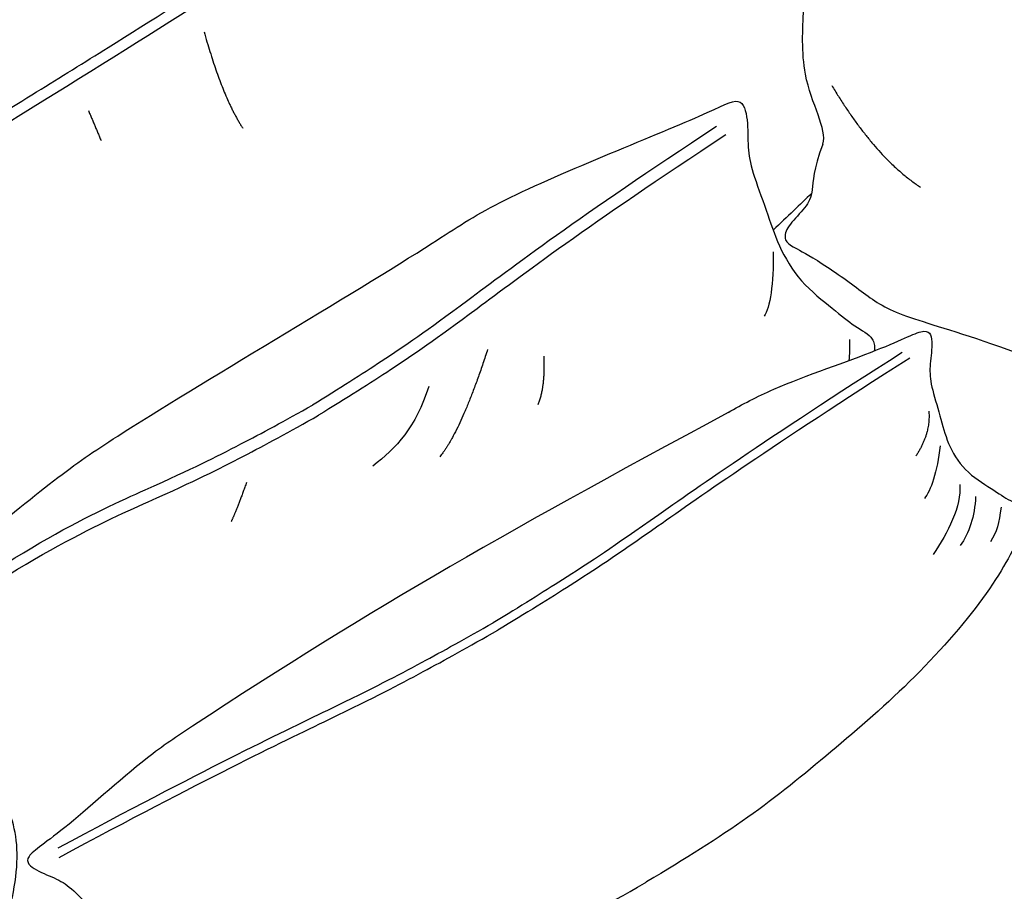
# Model space of a CAD drawing. Header units: millimetres. Extents: x 1225 to 3243, y -459 to 536.
# Tile 7 of 26: x 1533 to 1982, y -126 to 271. Entities that reach past the tile are written whole.
import ezdxf

# ---------------------------------------------------------------- set-up
doc = ezdxf.new("R2010")
doc.units = ezdxf.units.MM
doc.header["$MEASUREMENT"] = 0
doc.layers.add('Swipe - Sofa 2 seater', color=18, linetype='Continuous', true_color=0x000000)

msp = doc.modelspace()

# ---------------------------------------------------------------- linework, layer by layer
at = {"layer": 'Swipe - Sofa 2 seater'}
for points, knots in [([(1490.26, -43.8), (1368.45, -65.89), (1367.65, -39.12), (1389.71, -16.55), (1362.37, 11.33), (1343.67, 38.23), (1318.57, 67.11), (1306.42, 73.28), (1286.7, 78.06), (1305.09, 100.64), (1364.82, 176.23), (1464.1, 271.85), (1665.37, 403.76), (1791.17, 455.65), (1884.19, 480.18), (1919.28, 484.4), (1913.16, 467.08), (1913.6, 457.33), (1918.6, 442.14), (1930.63, 425.1), (1950.17, 398.43), (1955.18, 382.38), (1960.84, 377.96)], [1.282662, 1.282662, 1.282662, 1.282662, 2.723752, 7.781743, 37.324996, 76.472112, 154.766344, 193.91346, 233.060576, 272.207692, 311.354808, 349.726714, 353.365441, 391.737348, 430.884463, 470.031579, 509.178695, 548.325811, 587.472927, 626.620043, 665.767159, 684.136707, 684.136707, 684.136707, 684.136707]), ([(1309.91, 89.72), (1426.86, 162.63), (1568.71, 248.73), (1703.67, 335.41), (1826.02, 419.51), (1889.83, 468.81)], [5.214956, 5.214956, 5.214956, 5.214956, 235.259, 470.518, 702.834288, 702.834288, 702.834288, 702.834288]), ([(1313.81, 98.05), (1330.11, 108.2), (1364.55, 129.61), (1414.63, 160.59), (1461.97, 189.74), (1503.14, 215.04), (1539.57, 237.49), (1582.3, 264.02), (1622.46, 289.42), (1661.22, 314.54), (1690.23, 333.63), (1720.26, 353.66), (1763.25, 382.73), (1817.45, 420.63), (1860.4, 452.5), (1881.18, 468.46)], [17.176153, 17.176153, 17.176153, 17.176153, 74.79263, 138.821754, 193.834382, 241.577172, 283.79665, 322.204937, 392.472877, 426.356319, 460.752628, 496.662174, 534.644214, 616.445663, 695.06224, 695.06224, 695.06224, 695.06224]), ([(1899.21, 214.41), (1901.26, 221.06), (1888.54, 240.92), (1890.59, 277.75), (1891.38, 298.6), (1887.3, 314.05), (1882.35, 322.44), (1859.16, 339.76), (1888.77, 355.49), (1971.37, 388.82), (2126.86, 394.14), (2372.5, 397.95), (2540.47, 368.2), (2647.82, 324.24), (2604, 314.86), (2599.88, 299.41), (2600.62, 278.56), (2588.03, 250.86), (2588.57, 219.34), (2580.34, 205.59), (2579.49, 203.97)], [-17.310701, -17.310701, -17.310701, -17.310701, 37.324996, 76.472112, 115.619228, 154.766344, 193.91346, 233.060576, 272.207692, 311.354808, 349.726714, 353.365441, 391.737348, 470.031579, 548.325811, 587.472927, 626.620043, 665.767159, 695.310412, 697.970774, 697.970774, 697.970774, 697.970774]), ([(1561.99, -130.35), (1524.36, -147.59), (1531, -127.67), (1533.7, -99.39), (1521.65, -75.78), (1511.1, -65.97), (1491.72, -44.96), (1477.69, -31.46), (1472.15, -27.25), (1456.83, -23.54), (1476.84, 2.19), (1543.94, 58.65), (1590.65, 90.79), (1708.19, 159.74), (1754.46, 191.75), (1844.34, 226.55), (1862.2, 237.02), (1865.15, 225.69), (1864.83, 212.47), (1866.56, 202.61), (1873.67, 183.79), (1878.57, 168.2), (1888.49, 151.3), (1904.53, 138.85), (1913.7, 130.89), (1921.95, 127.02), (1922.91, 122.51), (1922.7, 120.08)], [-332.498189, -332.498189, -332.498189, -332.498189, -321.753199, -295.388385, -269.023571, -242.658757, -216.293943, -189.929129, -163.564315, -137.1995, -110.834686, -58.105058, -31.740244, 52.729628, 79.094442, 131.824071, 158.188885, 184.553699, 210.918513, 237.283327, 263.648141, 290.012956, 316.37777, 342.742584, 369.107398, 395.472212, 410.113199, 410.113199, 410.113199, 410.113199]), ([(1850.66, 222.35), (1787.78, 181.07), (1726.1, 134.36), (1702.66, 118.19), (1678.64, 102.84), (1666.42, 95.41)], [0, 0, 0, 0, 74.882467, 149.764933, 207.250362, 207.250362, 207.250362, 207.250362]), ([(1854.89, 218.57), (1792, 177.28), (1730.32, 130.58), (1706.63, 114.23), (1682.03, 98.53), (1669.16, 90.73)], [0, 0, 0, 0, 74.882467, 149.764933, 209.560969, 209.560969, 209.560969, 209.560969]), ([(1856.02, 92.04), (1862.42, 95.79), (1881.15, 105.53), (1930.06, 121.82), (1947.92, 132.3), (1949.44, 123.38), (1947.71, 112.58), (1948.25, 104.73), (1952.86, 90.16), (1955.75, 78), (1963.19, 65.31), (1976.85, 56.91), (1984.56, 51.41), (1993.14, 48.77), (1991.7, 40.68), (1977.1, 11.43), (1941.83, -29.53), (1902.17, -63.46), (1866.5, -92.71), (1836.36, -111.55), (1818.49, -122.17), (1818.34, -122.26)], [91.223953, 91.223953, 91.223953, 91.223953, 105.459257, 131.824071, 158.188885, 184.553699, 210.918513, 237.283327, 263.648141, 290.012956, 316.37777, 342.742584, 369.107398, 395.472212, 421.837026, 448.20184, 474.566655, 500.931469, 527.296283, 553.661097, 553.875775, 553.875775, 553.875775, 553.875775]), ([(1935.36, 119.36), (1871.96, 78.95), (1809.05, 34.36), (1785.33, 18.67), (1761.16, 3.57), (1748.9, -3.81)], [0, 0, 0, 0, 74.882467, 149.764933, 207.250362, 207.250362, 207.250362, 207.250362]), ([(1938.85, 116.83), (1875.45, 76.42), (1812.54, 31.83), (1788.56, 15.96), (1763.8, 0.52), (1750.91, -7.23)], [0, 0, 0, 0, 74.882467, 149.764933, 209.560969, 209.560969, 209.560969, 209.560969]), ([(1474.66, -13.73), (1532.47, 31.22), (1603.31, 62.3), (1628.86, 74.87), (1653.97, 88.36), (1666.42, 95.41)], [0, 0, 0, 0, 74.882467, 149.764933, 207.250362, 207.250362, 207.250362, 207.250362]), ([(1475.56, -17.77), (1533.71, 25.68), (1604.55, 56.76), (1630.38, 69.47), (1656.08, 83.3), (1669.16, 90.73)], [0, 0, 0, 0, 74.882467, 149.764933, 209.560969, 209.560969, 209.560969, 209.560969]), ([(1550.45, -106.53), (1616.65, -70.88), (1686.25, -37.7), (1711.52, -24.65), (1736.48, -10.91), (1748.9, -3.81)], [0, 0, 0, 0, 74.882467, 149.764933, 207.250362, 207.250362, 207.250362, 207.250362]), ([(1550.95, -110.81), (1617.15, -75.16), (1686.76, -41.99), (1712.3, -28.79), (1737.86, -14.71), (1750.91, -7.23)], [0, 0, 0, 0, 74.882467, 149.764933, 209.560969, 209.560969, 209.560969, 209.560969]), ([(3061.94, -178.4), (3062.08, -182.51), (3062.19, -189.49), (3061.92, -202.7), (3060.85, -217.94), (3058.02, -236.26), (3052.43, -259.75), (3042.29, -287.8), (3027.84, -313.57), (3015.23, -330.3), (3006.62, -340.14), (2996.09, -350.83), (2983.91, -360.93), (2968.12, -371.53), (2951.8, -380.48), (2931.88, -388.99), (2913.67, -395.08), (2897.65, -399.52), (2879.02, -404.03), (2855.8, -408.69), (2827, -413.42), (2790.55, -418.41), (2744.57, -423.47), (2690.72, -428.49), (2636.73, -432.66), (2584.55, -436.11), (2534.59, -439.17), (2494.21, -441.42), (2462.97, -442.99), (2433.69, -444.34), (2396.26, -445.75), (2358.33, -446.59), (2324.09, -447.04), (2285.29, -447.36), (2234.12, -447.49), (2182.95, -447.36), (2144.14, -447.04), (2109.9, -446.59), (2071.98, -445.75), (2034.55, -444.34), (2005.27, -442.99), (1974.03, -441.42), (1933.65, -439.17), (1883.69, -436.11), (1831.51, -432.66), (1777.52, -428.5), (1723.67, -423.47), (1677.69, -418.41), (1641.24, -413.42), (1612.44, -408.69), (1589.22, -404.03), (1570.59, -399.52), (1554.57, -395.08), (1536.36, -388.99), (1516.44, -380.48), (1500.12, -371.53), (1487.37, -362.97), (1477.98, -355.67), (1469.27, -347.9), (1461.61, -340.14), (1453.01, -330.3), (1440.4, -313.57), (1425.95, -287.8), (1415.81, -259.75), (1410.22, -236.26), (1407.39, -217.94), (1406.31, -202.7), (1405.2, -147.02), (1416.9, -97.49), (1419.79, -55.57)], [0, 0, 0, 0, 12.328983, 20.940176, 39.632056, 58.129458, 76.492245, 112.028996, 147.326651, 164.813124, 174.800329, 186.523699, 209.804231, 222.18841, 243.537396, 265.559086, 287.111479, 301.100668, 315.435678, 344.603284, 372.133865, 402.98868, 454.963726, 510.888737, 565.236362, 617.41374, 667.7735, 715.379287, 738.745116, 761.628277, 803.312864, 851.08955, 875.44044, 906.041369, 967.500102, 1028.958835, 1059.559764, 1083.910655, 1131.68734, 1173.371928, 1196.255088, 1219.620917, 1267.226704, 1317.586464, 1369.763842, 1424.111467, 1480.036478, 1532.011524, 1562.866339, 1590.39692, 1619.564527, 1633.899536, 1647.888725, 1669.441118, 1691.462808, 1712.811794, 1725.195973, 1737.494892, 1748.476505, 1760.199875, 1770.18708, 1787.673554, 1822.971208, 1858.50796, 1876.870746, 1895.368148, 1914.060028, 1922.671221, 2062.442663, 2062.442663, 2062.442663, 2062.442663]), ([(1603.97, -56.21), (1600.61, -58.44), (1585.14, -69.43), (1550.9, -100.69), (1533.04, -111.17), (1540.07, -116.86), (1550.34, -120.61), (1556.92, -124.92), (1567.38, -136.05), (1576.58, -144.51), (1584.02, -157.2), (1584.68, -173.23), (1585.71, -182.65), (1583.83, -191.43), (1591.59, -194.13), (1624.24, -195.65), (1677.18, -184.84), (1726.14, -166.77), (1769.06, -149.9), (1800.2, -132.76), (1818.2, -122.34), (1818.34, -122.26)], [97.963594, 97.963594, 97.963594, 97.963594, 105.459257, 131.824071, 158.188885, 184.553699, 210.918513, 237.283327, 263.648141, 290.012956, 316.37777, 342.742584, 369.107398, 395.472212, 421.837026, 448.20184, 474.566655, 500.931469, 527.296283, 553.661097, 553.875775, 553.875775, 553.875775, 553.875775])]:
    msp.add_open_spline(points, degree=3, knots=knots, dxfattribs=at)
for points, degree in [([(1617.02, 265.62), (1625.23, 236.04), (1634.69, 221.58)], 2), ([(1903.25, 241.07), (1923.09, 208.12), (1943.77, 194.72)], 2), ([(1564.29, 229.66), (1567.18, 222.81), (1570.06, 215.96)], 2), ([(1899.21, 214.41), (1894.67, 202.51), (1894.97, 192.19), (1891.63, 185.51), (1883.44, 177.62), (1881.01, 171.55), (1884.04, 167.91), (1892.24, 164.57), (1915.01, 149.08), (1928.37, 137.85), (1959.03, 129.65), (2007, 112.65), (2021.85, 103.48)], 3), ([(1894.05, 191.93), (1888.86, 186.92), (1883.04, 181.36), (1876.5, 175.16)], 3), ([(1876.45, 165.31), (1876.96, 150.84), (1874.91, 139.55), (1872.49, 135.97)], 3), ([(1911.38, 125.31), (1911.39, 121.51), (1911.33, 118.42), (1911.08, 115.74)], 3), ([(1746.32, 120.81), (1734.31, 83.8), (1724.5, 71.8)], 2), ([(1771.87, 117.69), (1772.56, 103.74), (1769.25, 95.55)], 2), ([(1719.49, 103.85), (1713.48, 85.34), (1704.71, 75.82), (1693.91, 67.62)], 3), ([(1856.02, 92.04), (1750.15, 35.01), (1688.01, -0.43), (1603.97, -56.21)], 3), ([(1947.51, 92.68), (1948.34, 82.38), (1941.55, 72.07)], 2), ([(1952.68, 76.76), (1951.45, 65.25), (1948.21, 55.98), (1945.55, 52.83)], 3), ([(1636.37, 60.16), (1631.91, 47.55), (1629.36, 42.31)], 2), ([(1961.63, 59.12), (1962.5, 49.36), (1956.11, 37.18), (1949.46, 27.23)], 3), ([(1968.85, 53.65), (1968.46, 44.88), (1965.78, 36.88), (1961.84, 31.34)], 3), ([(1980.5, 48.87), (1979.45, 41.54), (1978.51, 37.49), (1975.62, 32.99)], 3)]:
    msp.add_open_spline(points, degree=degree, dxfattribs=at)

doc.saveas('drawing.dxf')
